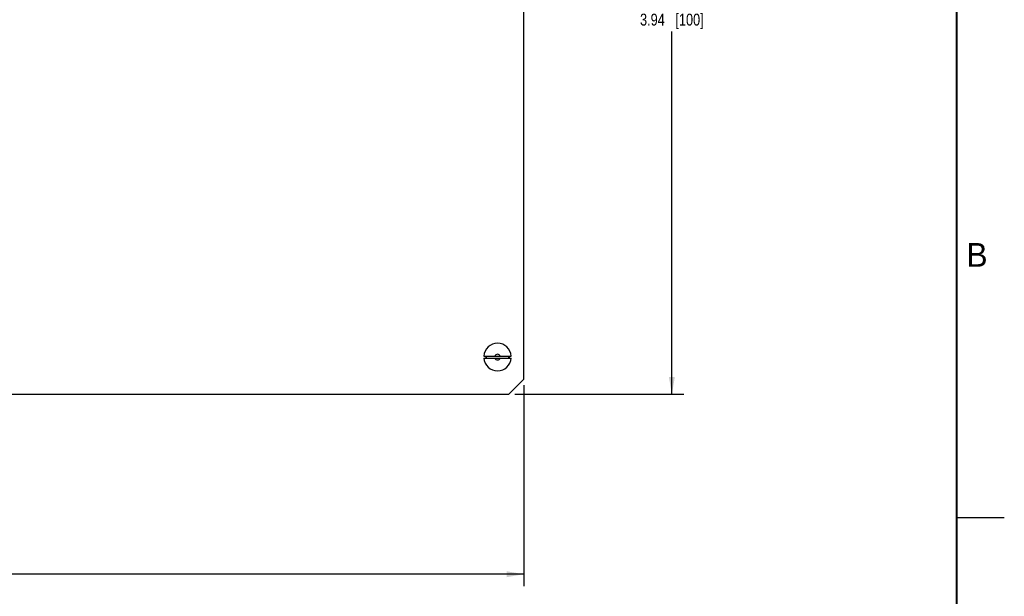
# Model space of a CAD drawing. Header units: inches. Extents: x 0 to 34, y 0 to 22.
# Tile 38 of 39: x 23.6 to 34, y 4.7 to 10.7. Entities that reach past the tile are written whole.
import ezdxf

# ---------------------------------------------------------------- set-up
doc = ezdxf.new("R2010")
doc.units = ezdxf.units.IN
doc.header["$LTSCALE"] = 1.87
doc.header["$MEASUREMENT"] = 0
doc.layers.get('0').update_dxf_attribs({"linetype": 'CONTINUOUS'})
doc.layers.add('DIMENSIONS', color=7, linetype='CONTINUOUS')
doc.styles.get("Standard").update_dxf_attribs({"font": 'txt', "width": 0.8})
doc.styles.add('TEXTSTYLE_2', font='txt')
doc.dimstyles.new('DIMSTYLE_1', dxfattribs={"dimtxt": 0.125, "dimasz": 0.18, "dimexe": 0.125, "dimexo": 0.0625, "dimgap": 0.0625, "dimtad": 0, "dimtih": 1, "dimtoh": 1, "dimlfac": 0.5, "dimzin": 4, "dimdsep": 46, "dimtxsty": 'STANDARD', "dimblk": '_FILLED', "dimblk1": '_FILLED', "dimblk2": '_FILLED', "dimcen": 0.09, "dimadec": 0, "dimazin": 0, "dimtp": 0.001, "dimtm": 0.001, "dimtfac": 1, "dimtofl": 0, "dimtmove": 0, "dimatfit": 3, "dimldrblk": '_FILLED', "dimfxl": 1, "dimtolj": 1, "dimtzin": 4, "dimarcsym": 0})

# ---------------------------------------------------------------- blocks, each defined once
blk = doc.blocks.new('_FILLED')
at = {"color": 0, "linetype": 'BYBLOCK'}
blk.add_solid([(0, 0), (-1, 0.174), (-1, -0.174)], dxfattribs=at)
blk = doc.blocks.new('*D0')
at = {"layer": 'DIMENSIONS', "color": 2, "linetype": 'CONTINUOUS'}
for p, q in [((28.947, 6.891), (28.947, 4.779)), ((16.147, 5.605), (16.147, 4.779)), ((16.147, 4.904), (21.872, 4.904)), ((28.947, 4.904), (23.222, 4.904))]:
    blk.add_line(p, q, dxfattribs=at)
at = {"layer": 'DIMENSIONS', "color": 2, "linetype": 'CONTINUOUS', "xscale": 0.18, "yscale": 0.18, "zscale": 0.18}
for p, rotation in [((16.147, 4.904), 180), ((28.947, 4.904), 360)]:
    blk.add_blockref('_FILLED', p, dxfattribs=dict(at, rotation=rotation))
at = {"layer": 'DIMENSIONS', "color": 2, "linetype": 'CONTINUOUS', "insert": (22.547, 4.967), "char_height": 0.125, "width": 1.225, "attachment_point": 2, "line_spacing_factor": 0.9}
blk.add_mtext('6.40{\\Ftxt.shx;\\W1.000000;\\H0.125000; }[162.6]', dxfattribs=at)
blk = doc.blocks.new('*D1')
at = {"layer": 'DIMENSIONS', "color": 2, "linetype": 'CONTINUOUS'}
for p, q in [((28.851, 14.67), (30.629, 14.67)), ((30.504, 14.67), (30.504, 10.858)), ((30.504, 6.796), (30.504, 10.608)), ((28.851, 6.796), (30.629, 6.796))]:
    blk.add_line(p, q, dxfattribs=at)
at = {"layer": 'DIMENSIONS', "color": 2, "linetype": 'CONTINUOUS', "xscale": 0.18, "yscale": 0.18, "zscale": 0.18}
for p, rotation in [((30.504, 14.67), 90), ((30.504, 6.796), 270)]:
    blk.add_blockref('_FILLED', p, dxfattribs=dict(at, rotation=rotation))
at = {"layer": 'DIMENSIONS', "color": 2, "linetype": 'CONTINUOUS', "insert": (30.504, 10.795), "char_height": 0.125, "width": 1.025, "attachment_point": 2, "line_spacing_factor": 0.9}
blk.add_mtext('3.94{\\Ftxt.shx;\\W1.000000;\\H0.125000; }[100]', dxfattribs=at)

msp = doc.modelspace()

# ---------------------------------------------------------------- linework, layer by layer
at = {"color": 7, "linetype": 'CONTINUOUS'}
for p, q in [((28.947, 6.954), (28.947, 11.07)), ((28.526, 7.196), (28.815, 7.196)), ((28.526, 7.176), (28.815, 7.176)), ((28.947, 6.954), (28.789, 6.796)), ((17.077, 6.796), (28.789, 6.796))]:
    msp.add_line(p, q, dxfattribs=at)
at = {"color": 2, "linetype": 'CONTINUOUS'}
msp.add_line((33.5, 5.5), (34, 5.5), dxfattribs=at)
at = {"color": 7, "linetype": 'CONTINUOUS', "const_width": 0.02}
msp.add_lwpolyline([(33.5, 0.5), (33.5, 21.5)], dxfattribs=at)
at = {"color": 7, "linetype": 'CONTINUOUS'}
for radius, start, end in [(0.145, 3.9546, 176.0454), (0.145, 183.9546, 356.0454), (0.125, 175.3805, 184.6195), (0.12, 175.2198, 184.7802), (0.03, 19.4712, 160.5288), (0.03, 199.4712, 340.5288), (0.12, 355.2198, 4.7802), (0.125, 355.3805, 4.6195)]:
    msp.add_arc((28.671, 7.186), radius, start, end, dxfattribs=at)

# ---------------------------------------------------------------- texts
at = {"color": 2, "linetype": 'CONTINUOUS', "insert": (33.601, 8.385), "char_height": 0.25, "width": 0.25, "attachment_point": 1, "line_spacing_factor": 0.9, "style": 'TEXTSTYLE_2'}
msp.add_mtext('B', dxfattribs=at)

# ---------------------------------------------------------------- dimensions: what is measured, and where the dimension line sits
at = {"layer": 'DIMENSIONS', "color": 2, "linetype": 'CONTINUOUS'}
dim = msp.add_linear_dim(base=(30.504, 14.67), p1=(28.789, 6.796), p2=(28.789, 14.67), angle=90, dimstyle='DIMSTYLE_1', dxfattribs=at)
dim.commit()
dim.dimension.update_dxf_attribs({"geometry": '*D1', "text_midpoint": (30.504, 10.733), "dimtype": 160})
dim = msp.add_linear_dim(base=(28.947, 4.904), p1=(16.147, 5.668), p2=(28.947, 6.954), dimstyle='DIMSTYLE_1', dxfattribs=at)
dim.commit()
dim.dimension.update_dxf_attribs({"geometry": '*D0', "text_midpoint": (22.547, 4.904), "dimtype": 160})

doc.saveas('drawing.dxf')
